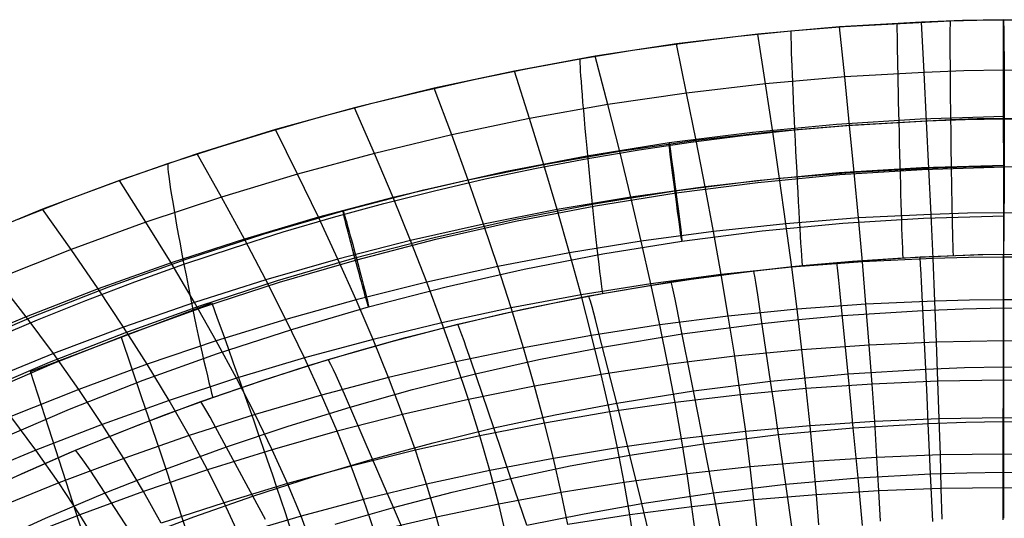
# Model space of a CAD drawing. Extents: x -919 to -345, y -585 to -19.
# Tile 61 of 123: x -731 to -632, y -69 to -19. Entities that reach past the tile are written whole.
import ezdxf

# ---------------------------------------------------------------- set-up
doc = ezdxf.new("R2010")
doc.units = 0
doc.layers.add('SCHIUMATO', color=84, linetype='CONTINUOUS')
doc.layers.add('TELAIO', color=3, linetype='CONTINUOUS')

msp = doc.modelspace()

# ---------------------------------------------------------------- linework, layer by layer
at = {"layer": 'SCHIUMATO'}
for p, q in [((-640.294, -19.521, 316.795), (-648.525, -20.005, 316.731)), ((-648.087, -19.975, 316.734), (-637.396, -19.399, 316.822)), ((-636.168, -19.357, 316.833), (-640.294, -19.521, 316.795)), ((-640.028, -24.588, 308.165), (-640.294, -19.521, 316.795)), ((-637.396, -19.399, 316.822), (-634.721, -19.32, 316.844)), ((-632.043, -19.289, 316.853), (-636.168, -19.357, 316.833)), ((-634.721, -19.32, 316.844), (-632.045, -19.29, 316.853)), ((-632.045, -19.29, 316.853), (-629.369, -19.319, 316.844)), ((-627.932, -19.356, 316.833), (-632.043, -19.289, 316.853)), ((-632.032, -24.376, 308.221), (-632.043, -19.289, 316.853)), ((-656.756, -20.742, 316.661), (-664.955, -21.73, 316.585)), ((-658.747, -20.961, 316.643), (-653.421, -20.413, 316.691)), ((-648.525, -20.005, 316.731), (-656.756, -20.742, 316.661)), ((-655.983, -25.734, 308.008), (-656.756, -20.742, 316.661)), ((-653.421, -20.413, 316.691), (-648.087, -19.975, 316.734)), ((-648.006, -25.041, 308.094), (-648.525, -20.005, 316.731)), ((-664.955, -21.73, 316.585), (-673.119, -22.966, 316.502)), ((-669.359, -22.368, 316.541), (-664.06, -21.612, 316.593)), ((-663.931, -26.665, 307.908), (-664.955, -21.73, 316.585)), ((-664.06, -21.612, 316.593), (-658.747, -20.961, 316.643)), ((-674.643, -23.229, 316.486), (-669.359, -22.368, 316.541)), ((-673.119, -22.966, 316.502), (-681.24, -24.45, 316.413)), ((-679.909, -24.193, 316.427), (-674.643, -23.229, 316.486)), ((-671.847, -27.832, 307.793), (-673.119, -22.966, 316.502)), ((-681.24, -24.45, 316.413), (-689.313, -26.177, 316.316)), ((-685.156, -25.26, 316.367), (-679.909, -24.193, 316.427)), ((-679.721, -29.234, 307.663), (-681.24, -24.45, 316.413)), ((-640.028, -24.588, 308.165), (-648.006, -25.041, 308.094)), ((-636.029, -24.437, 308.203), (-640.028, -24.588, 308.165)), ((-639.778, -29.503, 299.441), (-640.028, -24.588, 308.165)), ((-632.032, -24.376, 308.221), (-636.029, -24.437, 308.203)), ((-632.023, -29.309, 299.494), (-632.032, -24.376, 308.221)), ((-628.047, -24.437, 308.203), (-632.032, -24.376, 308.221)), ((-690.38, -26.429, 316.303), (-685.156, -25.26, 316.367)), ((-655.983, -25.734, 308.008), (-663.931, -26.665, 307.908)), ((-648.006, -25.041, 308.094), (-655.983, -25.734, 308.008)), ((-655.255, -30.577, 299.266), (-655.983, -25.734, 308.008)), ((-647.517, -29.926, 299.364), (-648.006, -25.041, 308.094)), ((-689.313, -26.177, 316.316), (-697.333, -28.145, 316.214)), ((-695.581, -27.699, 316.236), (-690.38, -26.429, 316.303)), ((-687.556, -30.868, 307.52), (-689.313, -26.177, 316.316)), ((-663.931, -26.665, 307.908), (-671.847, -27.832, 307.793)), ((-662.966, -31.454, 299.145), (-663.931, -26.665, 307.908)), ((-700.757, -29.069, 316.167), (-695.581, -27.699, 316.236)), ((-697.333, -28.145, 316.214), (-705.293, -30.351, 316.104)), ((-695.34, -32.732, 307.363), (-697.333, -28.145, 316.214)), ((-671.847, -27.832, 307.793), (-679.721, -29.234, 307.663)), ((-670.649, -32.556, 299.004), (-671.847, -27.832, 307.793)), ((-705.906, -30.538, 316.095), (-700.757, -29.069, 316.167)), ((-679.721, -29.234, 307.663), (-687.556, -30.868, 307.52)), ((-678.29, -33.879, 298.842), (-679.721, -29.234, 307.663)), ((-647.816, -29.923, 328.644), (-637.365, -29.32, 328.753)), ((-639.778, -29.503, 299.441), (-647.517, -29.926, 299.364)), ((-635.899, -29.365, 299.477), (-639.778, -29.503, 299.441)), ((-639.544, -34.264, 290.625), (-639.778, -29.503, 299.441)), ((-637.365, -29.32, 328.753), (-634.694, -29.23, 328.781)), ((-632.023, -29.309, 299.494), (-635.899, -29.365, 299.477)), ((-634.694, -29.23, 328.781), (-631.966, -29.194, 328.794)), ((-632.015, -34.086, 290.676), (-632.023, -29.309, 299.494)), ((-628.156, -29.364, 299.477), (-632.023, -29.309, 299.494)), ((-631.966, -29.194, 328.794), (-629.237, -29.226, 328.786)), ((-705.293, -30.351, 316.104), (-713.183, -32.79, 315.987)), ((-711.027, -32.106, 316.019), (-705.906, -30.538, 316.095)), ((-703.068, -34.821, 307.192), (-705.293, -30.351, 316.104)), ((-655.255, -30.577, 299.266), (-662.966, -31.454, 299.145)), ((-658.283, -30.941, 328.537), (-653.061, -30.378, 328.592)), ((-647.517, -29.926, 299.364), (-655.255, -30.577, 299.266)), ((-654.574, -35.27, 290.437), (-655.255, -30.577, 299.266)), ((-653.061, -30.378, 328.592), (-647.816, -29.923, 328.644)), ((-647.06, -34.659, 290.545), (-647.517, -29.926, 299.364)), ((-687.556, -30.868, 307.52), (-695.34, -32.732, 307.363)), ((-685.901, -35.425, 298.659), (-687.556, -30.868, 307.52)), ((-662.966, -31.454, 299.145), (-670.649, -32.556, 299.004)), ((-668.697, -32.378, 328.423), (-663.497, -31.608, 328.481)), ((-663.497, -31.608, 328.481), (-658.283, -30.941, 328.537)), ((-662.063, -36.095, 290.301), (-662.966, -31.454, 299.145)), ((-716.118, -33.77, 315.941), (-711.027, -32.106, 316.019)), ((-670.649, -32.556, 299.004), (-678.29, -33.879, 298.842)), ((-673.88, -33.253, 328.363), (-668.697, -32.378, 328.423)), ((-669.527, -37.134, 290.139), (-670.649, -32.556, 299.004)), ((-713.183, -32.79, 315.987), (-720.998, -35.459, 315.863)), ((-710.731, -37.132, 307.009), (-713.183, -32.79, 315.987)), ((-695.34, -32.732, 307.363), (-703.068, -34.821, 307.192)), ((-693.462, -37.188, 298.457), (-695.34, -32.732, 307.363)), ((-679.043, -34.232, 328.301), (-673.88, -33.253, 328.363)), ((-721.177, -35.532, 315.86), (-716.118, -33.77, 315.941)), ((-678.29, -33.879, 298.842), (-685.901, -35.425, 298.659)), ((-684.186, -35.313, 328.237), (-679.043, -34.232, 328.301)), ((-676.949, -38.384, 289.951), (-678.29, -33.879, 298.842)), ((-647.06, -34.659, 290.545), (-654.574, -35.27, 290.437)), ((-639.544, -34.264, 290.625), (-647.06, -34.659, 290.545)), ((-646.635, -39.236, 281.641), (-647.06, -34.659, 290.545)), ((-635.779, -34.137, 290.66), (-639.544, -34.264, 290.625)), ((-639.327, -38.868, 281.723), (-639.544, -34.264, 290.625)), ((-632.015, -34.086, 290.676), (-635.779, -34.137, 290.66)), ((-632.008, -38.706, 281.771), (-632.015, -34.086, 290.676)), ((-628.26, -34.137, 290.66), (-632.015, -34.086, 290.676)), ((-720.998, -35.459, 315.863), (-728.735, -38.356, 315.733)), ((-726.201, -37.388, 315.776), (-721.177, -35.532, 315.86)), ((-718.326, -39.664, 306.812), (-720.998, -35.459, 315.863)), ((-703.068, -34.821, 307.192), (-710.731, -37.132, 307.009)), ((-700.971, -39.166, 298.236), (-703.068, -34.821, 307.192)), ((-685.901, -35.425, 298.659), (-693.462, -37.188, 298.457)), ((-689.306, -36.496, 328.171), (-684.186, -35.313, 328.237)), ((-684.35, -39.846, 289.738), (-685.901, -35.425, 298.659)), ((-654.574, -35.27, 290.437), (-662.063, -36.095, 290.301)), ((-653.939, -39.809, 281.527), (-654.574, -35.27, 290.437)), ((-694.402, -37.779, 328.103), (-689.306, -36.496, 328.171)), ((-662.063, -36.095, 290.301), (-669.527, -37.134, 290.139)), ((-661.222, -40.586, 281.38), (-662.063, -36.095, 290.301)), ((-731.19, -39.339, 315.688), (-726.201, -37.388, 315.776)), ((-710.731, -37.132, 307.009), (-718.326, -39.664, 306.812)), ((-708.422, -41.356, 297.997), (-710.731, -37.132, 307.009)), ((-693.462, -37.188, 298.457), (-700.971, -39.166, 298.236)), ((-691.702, -41.514, 289.5), (-693.462, -37.188, 298.457)), ((-669.527, -37.134, 290.139), (-676.949, -38.384, 289.951)), ((-668.482, -41.567, 281.203), (-669.527, -37.134, 290.139)), ((-728.735, -38.356, 315.733), (-736.386, -41.477, 315.595)), ((-725.848, -42.412, 306.603), (-728.735, -38.356, 315.733)), ((-699.472, -39.161, 328.033), (-694.402, -37.779, 328.103)), ((-676.949, -38.384, 289.951), (-684.35, -39.846, 289.738)), ((-675.7, -42.747, 280.996), (-676.949, -38.384, 289.951)), ((-700.971, -39.166, 298.236), (-708.422, -41.356, 297.997)), ((-704.515, -40.642, 327.96), (-699.472, -39.161, 328.033)), ((-699.006, -43.387, 289.239), (-700.971, -39.166, 298.236)), ((-646.635, -39.236, 281.641), (-653.939, -39.809, 281.527)), ((-639.327, -38.868, 281.723), (-646.635, -39.236, 281.641)), ((-646.242, -43.655, 272.656), (-646.635, -39.236, 281.641)), ((-635.667, -38.752, 281.756), (-639.327, -38.868, 281.723)), ((-639.128, -43.312, 272.738), (-639.327, -38.868, 281.723)), ((-632.008, -38.706, 281.771), (-635.667, -38.752, 281.756)), ((-632.003, -43.164, 272.783), (-632.008, -38.706, 281.771)), ((-628.357, -38.751, 281.757), (-632.008, -38.706, 281.771)), ((-718.326, -39.664, 306.812), (-725.848, -42.412, 306.603)), ((-715.808, -43.755, 297.739), (-718.326, -39.664, 306.812)), ((-684.35, -39.846, 289.738), (-691.702, -41.514, 289.5)), ((-682.905, -44.13, 280.76), (-684.35, -39.846, 289.738)), ((-661.222, -40.586, 281.38), (-668.482, -41.567, 281.203)), ((-653.939, -39.809, 281.527), (-661.222, -40.586, 281.38)), ((-660.444, -44.926, 272.386), (-661.222, -40.586, 281.38)), ((-653.353, -44.193, 272.539), (-653.939, -39.809, 281.527)), ((-730.375, -49.172, 297.172), (-736.386, -41.477, 315.595)), ((-708.422, -41.356, 297.997), (-715.808, -43.755, 297.739)), ((-709.528, -42.221, 327.886), (-704.515, -40.642, 327.96)), ((-706.256, -45.461, 288.955), (-708.422, -41.356, 297.997)), ((-691.702, -41.514, 289.5), (-699.006, -43.387, 289.239)), ((-690.062, -45.708, 280.496), (-691.702, -41.514, 289.5)), ((-668.482, -41.567, 281.203), (-675.7, -42.747, 280.996)), ((-667.514, -45.852, 272.2), (-668.482, -41.567, 281.203)), ((-725.848, -42.412, 306.603), (-733.291, -45.373, 306.381)), ((-723.128, -46.362, 297.464), (-725.848, -42.412, 306.603)), ((-714.509, -43.897, 327.809), (-709.528, -42.221, 327.886)), ((-699.006, -43.387, 289.239), (-706.256, -45.461, 288.955)), ((-697.175, -47.482, 280.205), (-699.006, -43.387, 289.239)), ((-675.7, -42.747, 280.996), (-682.905, -44.13, 280.76)), ((-674.544, -46.967, 271.98), (-675.7, -42.747, 280.996)), ((-652.295, -44.026, 321.154), (-647.242, -43.585, 321.225)), ((-648.8, -43.705, 321.277), (-640.421, -43.155, 321.354)), ((-647.242, -43.585, 321.225), (-642.178, -43.253, 321.291)), ((-639.128, -43.312, 272.738), (-646.242, -43.655, 272.656)), ((-642.178, -43.253, 321.291), (-634.573, -42.923, 321.408)), ((-640.421, -43.155, 321.354), (-634.127, -42.912, 321.42)), ((-640.407, -43.425, 320.711), (-640.421, -43.155, 321.354)), ((-640.392, -43.707, 320.075), (-640.407, -43.425, 320.711)), ((-635.565, -43.206, 272.77), (-639.128, -43.312, 272.738)), ((-638.945, -47.594, 263.675), (-639.128, -43.312, 272.738)), ((-632.003, -43.164, 272.783), (-635.565, -43.206, 272.77)), ((-634.573, -42.923, 321.408), (-632.037, -42.891, 321.427)), ((-634.127, -42.912, 321.42), (-632.029, -42.891, 321.427)), ((-632.037, -42.891, 321.427), (-629.499, -42.923, 321.419)), ((-632.031, -43.74, 319.516), (-632.03, -43.445, 320.148)), ((-632.03, -43.162, 320.785), (-632.029, -42.891, 321.427)), ((-632.03, -43.445, 320.148), (-632.03, -43.162, 320.785)), ((-632.029, -42.891, 321.427), (-629.93, -42.912, 321.42)), ((-632, -47.46, 263.717), (-632.003, -43.164, 272.783)), ((-628.448, -43.205, 272.77), (-632.003, -43.164, 272.783)), ((-715.808, -43.755, 297.739), (-723.128, -46.362, 297.464)), ((-719.458, -45.668, 327.73), (-714.509, -43.897, 327.809)), ((-713.448, -47.735, 288.648), (-715.808, -43.755, 297.739)), ((-682.905, -44.13, 280.76), (-690.062, -45.708, 280.496)), ((-681.567, -48.276, 271.729), (-682.905, -44.13, 280.76)), ((-665.477, -45.672, 321.1), (-657.155, -44.547, 321.191)), ((-662.375, -45.225, 321.002), (-657.341, -44.574, 321.078)), ((-653.353, -44.193, 272.539), (-660.444, -44.926, 272.386)), ((-657.341, -44.574, 321.078), (-652.295, -44.026, 321.154)), ((-657.155, -44.547, 321.191), (-652.981, -44.089, 321.236)), ((-657.11, -44.813, 320.549), (-657.155, -44.547, 321.191)), ((-646.242, -43.655, 272.656), (-653.353, -44.193, 272.539)), ((-652.815, -48.421, 263.477), (-653.353, -44.193, 272.539)), ((-652.981, -44.089, 321.236), (-648.8, -43.705, 321.277)), ((-648.77, -43.973, 320.635), (-648.8, -43.705, 321.277)), ((-648.74, -44.254, 319.998), (-648.77, -43.973, 320.635)), ((-648.676, -44.85, 318.741), (-648.74, -44.254, 319.998)), ((-645.882, -47.914, 263.595), (-646.242, -43.655, 272.656)), ((-640.376, -44.001, 319.444), (-640.392, -43.707, 320.075)), ((-640.361, -44.307, 318.818), (-640.376, -44.001, 319.444)), ((-640.328, -44.947, 317.581), (-640.361, -44.307, 318.818)), ((-632.034, -44.69, 317.652), (-632.032, -44.047, 318.89)), ((-632.032, -44.047, 318.89), (-632.031, -43.74, 319.516)), ((-706.256, -45.461, 288.955), (-713.448, -47.735, 288.648)), ((-704.238, -49.448, 279.887), (-706.256, -45.461, 288.955)), ((-660.444, -44.926, 272.386), (-667.514, -45.852, 272.2)), ((-667.395, -45.979, 320.923), (-662.375, -45.225, 321.002)), ((-659.73, -49.112, 263.322), (-660.444, -44.926, 272.386)), ((-657.064, -45.091, 319.912), (-657.11, -44.813, 320.549)), ((-656.967, -45.681, 318.654), (-657.064, -45.091, 319.912)), ((-648.609, -45.486, 317.503), (-648.676, -44.85, 318.741)), ((-648.54, -46.156, 316.282), (-648.609, -45.486, 317.503)), ((-640.294, -45.622, 316.359), (-640.328, -44.947, 317.581)), ((-632.038, -46.799, 314.024), (-632.035, -45.368, 316.43)), ((-632.035, -45.368, 316.43), (-632.034, -44.69, 317.652)), ((-723.128, -46.362, 297.464), (-730.375, -49.172, 297.172)), ((-724.372, -47.533, 327.649), (-719.458, -45.668, 327.73)), ((-720.578, -50.207, 288.321), (-723.128, -46.362, 297.464)), ((-690.062, -45.708, 280.496), (-697.175, -47.482, 280.205)), ((-688.543, -49.771, 271.448), (-690.062, -45.708, 280.496)), ((-667.514, -45.852, 272.2), (-674.544, -46.967, 271.98)), ((-673.757, -47.078, 321.002), (-665.477, -45.672, 321.1)), ((-672.398, -46.835, 320.841), (-667.395, -45.979, 320.923)), ((-666.626, -49.987, 263.132), (-667.514, -45.852, 272.2)), ((-665.417, -45.935, 320.457), (-665.477, -45.672, 321.1)), ((-665.354, -46.21, 319.82), (-665.417, -45.935, 320.457)), ((-665.225, -46.794, 318.56), (-665.354, -46.21, 319.82)), ((-656.867, -46.312, 317.415), (-656.967, -45.681, 318.654)), ((-656.763, -46.975, 316.192), (-656.867, -46.312, 317.415)), ((-648.397, -47.572, 313.875), (-648.54, -46.156, 316.282)), ((-640.224, -47.048, 313.954), (-640.294, -45.622, 316.359)), ((-729.249, -49.492, 327.566), (-724.372, -47.533, 327.649)), ((-697.175, -47.482, 280.205), (-704.238, -49.448, 279.887)), ((-695.479, -51.452, 271.137), (-697.175, -47.482, 280.205)), ((-674.544, -46.967, 271.98), (-681.567, -48.276, 271.729)), ((-680.375, -48.412, 320.919), (-673.757, -47.078, 321.002)), ((-677.382, -47.794, 320.757), (-672.398, -46.835, 320.841)), ((-673.483, -51.042, 262.907), (-674.544, -46.967, 271.98)), ((-673.681, -47.339, 320.359), (-673.757, -47.078, 321.002)), ((-673.603, -47.611, 319.721), (-673.681, -47.339, 320.359)), ((-665.091, -47.417, 317.319), (-665.225, -46.794, 318.56)), ((-664.953, -48.073, 316.094), (-665.091, -47.417, 317.319)), ((-656.548, -48.377, 313.781), (-656.763, -46.975, 316.192)), ((-639.868, -54.434, 302.089), (-640.224, -47.048, 313.954)), ((-635.472, -47.497, 263.704), (-638.945, -47.594, 263.675)), ((-632, -47.46, 263.717), (-635.472, -47.497, 263.704)), ((-632.049, -54.214, 302.155), (-632.038, -46.799, 314.024)), ((-631.998, -51.591, 254.576), (-632, -47.46, 263.717)), ((-628.533, -47.496, 263.705), (-632, -47.46, 263.717)), ((-713.448, -47.735, 288.648), (-720.578, -50.207, 288.321)), ((-711.248, -51.605, 279.545), (-713.448, -47.735, 288.648)), ((-681.567, -48.276, 271.729), (-688.543, -49.771, 271.448)), ((-686.957, -49.924, 320.831), (-680.375, -48.412, 320.919)), ((-682.346, -48.853, 320.671), (-677.382, -47.794, 320.757)), ((-680.338, -52.282, 262.649), (-681.567, -48.276, 271.729)), ((-673.441, -48.187, 318.459), (-673.603, -47.611, 319.721)), ((-673.273, -48.8, 317.216), (-673.441, -48.187, 318.459)), ((-664.666, -49.456, 313.678), (-664.953, -48.073, 316.094)), ((-652.815, -48.421, 263.477), (-659.73, -49.112, 263.322)), ((-655.467, -55.638, 301.886), (-656.548, -48.377, 313.781)), ((-645.882, -47.914, 263.595), (-652.815, -48.421, 263.477)), ((-652.325, -52.488, 254.346), (-652.815, -48.421, 263.477)), ((-647.678, -54.907, 302.001), (-648.397, -47.572, 313.875)), ((-648.251, -49.045, 311.498), (-640.152, -48.531, 311.579)), ((-638.945, -47.594, 263.675), (-645.882, -47.914, 263.595)), ((-645.555, -52.012, 254.461), (-645.882, -47.914, 263.595)), ((-640.152, -48.531, 311.579), (-636.096, -48.359, 311.625)), ((-638.78, -51.712, 254.538), (-638.945, -47.594, 263.675)), ((-636.096, -48.359, 311.625), (-632.04, -48.288, 311.648)), ((-632.04, -48.288, 311.648), (-627.981, -48.359, 311.625)), ((-730.375, -49.172, 297.172), (-737.544, -52.182, 296.864)), ((-734.088, -51.543, 327.48), (-729.249, -49.492, 327.566)), ((-727.64, -52.874, 287.973), (-730.375, -49.172, 297.172)), ((-704.238, -49.448, 279.887), (-711.248, -51.605, 279.545)), ((-702.37, -53.317, 270.797), (-704.238, -49.448, 279.887)), ((-687.288, -50.013, 320.582), (-682.346, -48.853, 320.671)), ((-673.101, -49.446, 315.987), (-673.273, -48.8, 317.216)), ((-672.744, -50.806, 313.563), (-673.101, -49.446, 315.987)), ((-659.73, -49.112, 263.322), (-666.626, -49.987, 263.132)), ((-663.23, -56.62, 301.749), (-664.666, -49.456, 313.678)), ((-659.08, -53.141, 254.193), (-659.73, -49.112, 263.322)), ((-656.328, -49.835, 311.4), (-652.293, -49.404, 311.452)), ((-652.293, -49.404, 311.452), (-648.251, -49.045, 311.498)), ((-720.578, -50.207, 288.321), (-727.64, -52.874, 287.973)), ((-718.2, -53.95, 279.178), (-720.578, -50.207, 288.321)), ((-688.543, -49.771, 271.448), (-695.479, -51.452, 271.137)), ((-693.496, -51.611, 320.739), (-686.957, -49.924, 320.831)), ((-692.206, -51.272, 320.491), (-687.288, -50.013, 320.582)), ((-687.148, -53.7, 262.359), (-688.543, -49.771, 271.448)), ((-686.856, -50.178, 320.186), (-686.957, -49.924, 320.831)), ((-686.753, -50.444, 319.547), (-686.856, -50.178, 320.186)), ((-686.541, -51.004, 318.281), (-686.753, -50.444, 319.547)), ((-666.626, -49.987, 263.132), (-673.483, -51.042, 262.907)), ((-665.817, -53.969, 254.005), (-666.626, -49.987, 263.132)), ((-664.374, -50.894, 311.29), (-656.328, -49.835, 311.4)), ((-695.479, -51.452, 271.137), (-702.37, -53.317, 270.797)), ((-697.098, -52.629, 320.397), (-692.206, -51.272, 320.491)), ((-693.922, -55.296, 262.038), (-695.479, -51.452, 271.137)), ((-686.321, -51.6, 317.031), (-686.541, -51.004, 318.281)), ((-673.483, -51.042, 262.907), (-680.338, -52.282, 262.649)), ((-672.517, -54.969, 253.781), (-673.483, -51.042, 262.907)), ((-670.958, -57.852, 301.591), (-672.744, -50.806, 313.563)), ((-672.381, -52.22, 311.167), (-664.374, -50.894, 311.29)), ((-711.248, -51.605, 279.545), (-718.2, -53.95, 279.178)), ((-709.211, -55.364, 270.43), (-711.248, -51.605, 279.545)), ((-699.987, -53.472, 320.642), (-693.496, -51.611, 320.739)), ((-680.338, -52.282, 262.649), (-687.148, -53.7, 262.359)), ((-686.095, -52.225, 315.796), (-686.321, -51.6, 317.031)), ((-685.631, -53.542, 313.357), (-686.095, -52.225, 315.796)), ((-679.219, -56.146, 253.524), (-680.338, -52.282, 262.649)), ((-678.786, -53.479, 311.059), (-672.381, -52.22, 311.167)), ((-652.325, -52.488, 254.346), (-659.08, -53.141, 254.193)), ((-645.555, -52.012, 254.461), (-652.325, -52.488, 254.346)), ((-651.885, -56.395, 245.148), (-652.325, -52.488, 254.346)), ((-638.78, -51.712, 254.538), (-645.555, -52.012, 254.461)), ((-645.261, -55.946, 245.258), (-645.555, -52.012, 254.461)), ((-631.998, -51.591, 254.576), (-638.78, -51.712, 254.538)), ((-638.632, -55.666, 245.33), (-638.78, -51.712, 254.538)), ((-631.997, -55.556, 245.363), (-631.998, -51.591, 254.576)), ((-625.224, -51.711, 254.539), (-631.998, -51.591, 254.576)), ((-727.64, -52.874, 287.973), (-734.631, -55.731, 287.605)), ((-725.091, -56.481, 278.788), (-727.64, -52.874, 287.973)), ((-702.37, -53.317, 270.797), (-709.211, -55.364, 270.43)), ((-706.428, -55.504, 320.541), (-699.987, -53.472, 320.642)), ((-700.653, -57.067, 261.687), (-702.37, -53.317, 270.797)), ((-701.963, -54.083, 320.3), (-697.098, -52.629, 320.397)), ((-699.734, -53.977, 319.353), (-699.987, -53.472, 320.642)), ((-685.16, -54.908, 310.943), (-678.786, -53.479, 311.059)), ((-659.08, -53.141, 254.193), (-665.817, -53.969, 254.005)), ((-658.495, -57.012, 245.002), (-659.08, -53.141, 254.193)), ((-718.2, -53.95, 279.178), (-725.091, -56.481, 278.788)), ((-715.999, -57.591, 270.037), (-718.2, -53.95, 279.178)), ((-706.797, -55.633, 320.201), (-701.963, -54.083, 320.3)), ((-699.471, -54.518, 318.082), (-699.734, -53.977, 319.353)), ((-687.148, -53.7, 262.359), (-693.922, -55.296, 262.038)), ((-685.877, -57.492, 253.234), (-687.148, -53.7, 262.359)), ((-683.31, -60.353, 301.294), (-685.631, -53.542, 313.357)), ((-665.817, -53.969, 254.005), (-672.517, -54.969, 253.781)), ((-665.089, -57.796, 244.82), (-665.817, -53.969, 254.005)), ((-647.678, -54.907, 302.001), (-639.868, -54.434, 302.089)), ((-639.868, -54.434, 302.089), (-635.959, -54.278, 302.133)), ((-639.735, -57.229, 297.254), (-639.868, -54.434, 302.089)), ((-635.959, -54.278, 302.133), (-632.049, -54.214, 302.155)), ((-632.052, -57.02, 297.318), (-632.049, -54.214, 302.155)), ((-632.049, -54.214, 302.155), (-628.134, -54.277, 302.134)), ((-709.211, -55.364, 270.43), (-715.999, -57.591, 270.037)), ((-707.338, -59.012, 261.308), (-709.211, -55.364, 270.43)), ((-693.922, -55.296, 262.038), (-700.653, -57.067, 261.687)), ((-699.201, -55.092, 316.825), (-699.471, -54.518, 318.082)), ((-698.924, -55.693, 315.581), (-699.201, -55.092, 316.825)), ((-692.502, -59.008, 252.913), (-693.922, -55.296, 262.038)), ((-691.492, -56.503, 310.819), (-685.16, -54.908, 310.943)), ((-672.517, -54.969, 253.781), (-679.219, -56.146, 253.524)), ((-671.647, -58.745, 244.604), (-672.517, -54.969, 253.781)), ((-655.467, -55.638, 301.886), (-647.678, -54.907, 302.001)), ((-647.408, -57.684, 297.163), (-647.678, -54.907, 302.001)), ((-712.814, -57.705, 320.434), (-706.428, -55.504, 320.541)), ((-711.601, -57.278, 320.099), (-706.797, -55.633, 320.201)), ((-698.356, -56.955, 313.123), (-698.924, -55.693, 315.581)), ((-679.219, -56.146, 253.524), (-685.877, -57.492, 253.234)), ((-678.21, -59.863, 244.355), (-679.219, -56.146, 253.524)), ((-663.23, -56.62, 301.749), (-655.467, -55.638, 301.886)), ((-651.885, -56.395, 245.148), (-658.495, -57.012, 245.002)), ((-655.062, -58.388, 297.04), (-655.467, -55.638, 301.886)), ((-645.261, -55.946, 245.258), (-651.885, -56.395, 245.148)), ((-651.495, -60.138, 235.888), (-651.885, -56.395, 245.148)), ((-638.632, -55.666, 245.33), (-645.261, -55.946, 245.258)), ((-645.001, -59.715, 235.99), (-645.261, -55.946, 245.258)), ((-631.997, -55.556, 245.363), (-638.632, -55.666, 245.33)), ((-638.502, -59.453, 236.055), (-638.632, -55.666, 245.33)), ((-631.999, -59.352, 236.084), (-631.997, -55.556, 245.363)), ((-625.369, -55.665, 245.331), (-631.997, -55.556, 245.363)), ((-725.091, -56.481, 278.788), (-731.915, -59.196, 278.375)), ((-722.73, -59.995, 269.618), (-725.091, -56.481, 278.788)), ((-716.371, -59.017, 319.995), (-711.601, -57.278, 320.099)), ((-700.653, -57.067, 261.687), (-707.338, -59.012, 261.308)), ((-699.088, -60.692, 252.561), (-700.653, -57.067, 261.687)), ((-695.521, -63.48, 300.947), (-698.356, -56.955, 313.123)), ((-697.78, -58.263, 310.688), (-691.492, -56.503, 310.819)), ((-670.958, -57.852, 301.591), (-663.23, -56.62, 301.749)), ((-658.495, -57.012, 245.002), (-665.089, -57.796, 244.82)), ((-662.691, -59.336, 296.892), (-663.23, -56.62, 301.749)), ((-657.977, -60.723, 235.753), (-658.495, -57.012, 245.002)), ((-639.607, -59.906, 292.349), (-639.735, -57.229, 297.254)), ((-632.055, -59.707, 292.41), (-632.052, -57.02, 297.318)), ((-715.999, -57.591, 270.037), (-722.73, -59.995, 269.618)), ((-719.141, -60.072, 320.323), (-712.814, -57.705, 320.434)), ((-713.975, -61.129, 260.901), (-715.999, -57.591, 270.037)), ((-712.512, -58.19, 319.14), (-712.814, -57.705, 320.434)), ((-712.201, -58.709, 317.861), (-712.512, -58.19, 319.14)), ((-704.022, -60.185, 310.548), (-697.78, -58.263, 310.688)), ((-685.877, -57.492, 253.234), (-692.502, -59.008, 252.913)), ((-684.732, -61.142, 244.074), (-685.877, -57.492, 253.234)), ((-677.147, -59.023, 301.449), (-670.958, -57.852, 301.591)), ((-665.089, -57.796, 244.82), (-671.647, -58.745, 244.604)), ((-670.287, -60.525, 296.718), (-670.958, -57.852, 301.591)), ((-664.443, -61.467, 235.583), (-665.089, -57.796, 244.82)), ((-654.674, -61.023, 292.126), (-655.062, -58.388, 297.04)), ((-647.15, -60.343, 292.254), (-647.408, -57.684, 297.163)), ((-729.399, -62.576, 269.175), (-731.915, -59.196, 278.375)), ((-721.107, -60.849, 319.888), (-716.371, -59.017, 319.995)), ((-707.338, -59.012, 261.308), (-713.975, -61.129, 260.901)), ((-711.881, -59.257, 316.596), (-712.201, -58.709, 317.861)), ((-711.554, -59.828, 315.342), (-711.881, -59.257, 316.596)), ((-705.631, -62.543, 252.181), (-707.338, -59.012, 261.308)), ((-692.502, -59.008, 252.913), (-699.088, -60.692, 252.561)), ((-691.222, -62.584, 243.763), (-692.502, -59.008, 252.913)), ((-683.31, -60.353, 301.294), (-677.147, -59.023, 301.449)), ((-671.647, -58.745, 244.604), (-678.21, -59.863, 244.355)), ((-670.876, -62.368, 235.382), (-671.647, -58.745, 244.604)), ((-662.175, -61.938, 291.967), (-662.691, -59.336, 296.892)), ((-631.999, -59.352, 236.084), (-638.502, -59.453, 236.055)), ((-632.001, -62.979, 226.744), (-631.999, -59.352, 236.084)), ((-625.5, -59.451, 236.056), (-631.999, -59.352, 236.084)), ((-722.73, -59.995, 269.618), (-729.399, -62.576, 269.175)), ((-725.405, -62.602, 320.207), (-719.141, -60.072, 320.323)), ((-720.559, -63.417, 260.467), (-722.73, -59.995, 269.618)), ((-707.561, -67.215, 300.552), (-711.554, -59.828, 315.342)), ((-710.212, -62.266, 310.399), (-704.022, -60.185, 310.548)), ((-689.436, -61.839, 301.127), (-683.31, -60.353, 301.294)), ((-678.21, -59.863, 244.355), (-684.732, -61.142, 244.074)), ((-682.435, -62.941, 296.388), (-683.31, -60.353, 301.294)), ((-677.315, -63.431, 235.149), (-678.21, -59.863, 244.355)), ((-651.495, -60.138, 235.888), (-657.977, -60.723, 235.753)), ((-654.674, -61.023, 292.126), (-647.15, -60.343, 292.254)), ((-645.001, -59.715, 235.99), (-651.495, -60.138, 235.888)), ((-651.157, -63.717, 226.573), (-651.495, -60.138, 235.888)), ((-647.15, -60.343, 292.254), (-639.607, -59.906, 292.349)), ((-646.664, -65.387, 282.297), (-647.15, -60.343, 292.254)), ((-638.502, -59.453, 236.055), (-645.001, -59.715, 235.99)), ((-644.777, -63.316, 226.663), (-645.001, -59.715, 235.99)), ((-639.607, -59.906, 292.349), (-635.832, -59.765, 292.39)), ((-639.367, -64.982, 282.394), (-639.607, -59.906, 292.349)), ((-638.391, -63.07, 226.72), (-638.502, -59.453, 236.055)), ((-635.832, -59.765, 292.39), (-632.055, -59.707, 292.41)), ((-632.06, -64.802, 282.452), (-632.055, -59.707, 292.41)), ((-632.055, -59.707, 292.41), (-628.274, -59.764, 292.391)), ((-725.808, -62.773, 319.779), (-721.107, -60.849, 319.888)), ((-713.975, -61.129, 260.901), (-720.559, -63.417, 260.467)), ((-712.13, -64.558, 251.772), (-713.975, -61.129, 260.901)), ((-699.088, -60.692, 252.561), (-705.631, -62.543, 252.181)), ((-697.676, -64.187, 243.421), (-699.088, -60.692, 252.561)), ((-684.732, -61.142, 244.074), (-691.222, -62.584, 243.763)), ((-683.715, -64.649, 234.886), (-684.732, -61.142, 244.074)), ((-669.644, -63.087, 291.78), (-670.287, -60.525, 296.718)), ((-657.977, -60.723, 235.753), (-664.443, -61.467, 235.583)), ((-662.175, -61.938, 291.967), (-654.674, -61.023, 292.126)), ((-657.526, -64.271, 226.452), (-657.977, -60.723, 235.753)), ((-653.946, -66.02, 282.157), (-654.674, -61.023, 292.126)), ((-716.347, -64.505, 310.243), (-710.212, -62.266, 310.399)), ((-695.521, -63.48, 300.947), (-689.436, -61.839, 301.127)), ((-670.876, -62.368, 235.382), (-677.315, -63.431, 235.149)), ((-664.443, -61.467, 235.583), (-670.876, -62.368, 235.382)), ((-670.206, -65.836, 226.121), (-670.876, -62.368, 235.382)), ((-669.644, -63.087, 291.78), (-662.175, -61.938, 291.967)), ((-663.882, -64.979, 226.301), (-664.443, -61.467, 235.583)), ((-661.204, -66.876, 281.981), (-662.175, -61.938, 291.967)), ((-729.399, -62.576, 269.175), (-736.002, -65.328, 268.71)), ((-731.603, -65.292, 320.087), (-725.405, -62.602, 320.207)), ((-730.47, -64.787, 319.666), (-725.808, -62.773, 319.779)), ((-727.087, -65.873, 260.008), (-729.399, -62.576, 269.175)), ((-725.056, -63.064, 318.906), (-725.405, -62.602, 320.207)), ((-724.697, -63.555, 317.619), (-725.056, -63.064, 318.906)), ((-705.631, -62.543, 252.181), (-712.13, -64.558, 251.772)), ((-704.092, -65.95, 243.051), (-705.631, -62.543, 252.181)), ((-691.222, -62.584, 243.763), (-697.676, -64.187, 243.421)), ((-690.085, -66.023, 234.594), (-691.222, -62.584, 243.763)), ((-681.596, -65.425, 291.42), (-682.435, -62.941, 296.388)), ((-675.631, -64.181, 291.609), (-669.644, -63.087, 291.78)), ((-668.434, -67.952, 281.769), (-669.644, -63.087, 291.78)), ((-644.777, -63.316, 226.663), (-651.157, -63.717, 226.573)), ((-638.391, -63.07, 226.72), (-644.777, -63.316, 226.663)), ((-644.587, -66.694, 217.249), (-644.777, -63.316, 226.663)), ((-632.001, -62.979, 226.744), (-638.391, -63.07, 226.72)), ((-638.297, -66.463, 217.297), (-638.391, -63.07, 226.72)), ((-632.004, -66.379, 217.316), (-632.001, -62.979, 226.744)), ((-625.615, -63.068, 226.721), (-632.001, -62.979, 226.744)), ((-720.559, -63.417, 260.467), (-727.087, -65.873, 260.008)), ((-723.956, -64.61, 315.078), (-724.697, -63.555, 317.619)), ((-718.58, -66.738, 251.337), (-720.559, -63.417, 260.467)), ((-697.676, -64.187, 243.421), (-704.092, -65.95, 243.051)), ((-701.564, -65.272, 300.755), (-695.521, -63.48, 300.947)), ((-696.423, -67.551, 234.274), (-697.676, -64.187, 243.421)), ((-694.448, -65.964, 295.999), (-695.521, -63.48, 300.947)), ((-677.315, -63.431, 235.149), (-683.715, -64.649, 234.886)), ((-681.596, -65.425, 291.42), (-675.631, -64.181, 291.609)), ((-676.536, -66.849, 225.912), (-677.315, -63.431, 235.149)), ((-657.526, -64.271, 226.452), (-663.882, -64.979, 226.301)), ((-651.157, -63.717, 226.573), (-657.526, -64.271, 226.452)), ((-657.144, -67.602, 217.073), (-657.526, -64.271, 226.452)), ((-650.87, -67.075, 217.174), (-651.157, -63.717, 226.573)), ((-735.094, -66.891, 319.552), (-730.47, -64.787, 319.666)), ((-719.401, -71.542, 300.11), (-723.956, -64.61, 315.078)), ((-722.424, -66.898, 310.079), (-716.347, -64.505, 310.243)), ((-712.13, -64.558, 251.772), (-718.58, -66.738, 251.337)), ((-710.466, -67.872, 242.654), (-712.13, -64.558, 251.772)), ((-707.561, -67.215, 300.552), (-701.564, -65.272, 300.755)), ((-683.715, -64.649, 234.886), (-690.085, -66.023, 234.594)), ((-682.829, -68.011, 225.676), (-683.715, -64.649, 234.886)), ((-663.882, -64.979, 226.301), (-670.206, -65.836, 226.121)), ((-663.405, -68.277, 216.946), (-663.882, -64.979, 226.301)), ((-653.946, -66.02, 282.157), (-646.664, -65.387, 282.297)), ((-646.664, -65.387, 282.297), (-639.367, -64.982, 282.394)), ((-646.214, -70.153, 272.202), (-646.664, -65.387, 282.297)), ((-639.367, -64.982, 282.394), (-635.714, -64.854, 282.434)), ((-639.142, -69.777, 272.303), (-639.367, -64.982, 282.394)), ((-635.714, -64.854, 282.434), (-632.06, -64.802, 282.452)), ((-632.063, -69.615, 272.356), (-632.06, -64.802, 282.452)), ((-632.06, -64.802, 282.452), (-628.401, -64.853, 282.434)), ((-727.087, -65.873, 260.008), (-733.552, -68.494, 259.525)), ((-724.977, -69.079, 250.876), (-727.087, -65.873, 260.008)), ((-704.092, -65.95, 243.051), (-710.466, -67.872, 242.654)), ((-702.725, -69.234, 233.926), (-704.092, -65.95, 243.051)), ((-690.085, -66.023, 234.594), (-696.423, -67.551, 234.274)), ((-693.418, -68.351, 290.994), (-694.448, -65.964, 295.999)), ((-689.096, -69.323, 225.413), (-690.085, -66.023, 234.594)), ((-687.526, -66.815, 291.216), (-681.596, -65.425, 291.42)), ((-680.011, -70.147, 281.355), (-681.596, -65.425, 291.42)), ((-670.206, -65.836, 226.121), (-676.536, -66.849, 225.912)), ((-669.638, -69.096, 216.794), (-670.206, -65.836, 226.121)), ((-661.204, -66.876, 281.981), (-653.946, -66.02, 282.157)), ((-653.269, -70.744, 272.054), (-653.946, -66.02, 282.157)), ((-632.004, -66.379, 217.316), (-638.297, -66.463, 217.297)), ((-632.004, -69.446, 207.775), (-632.004, -66.379, 217.316)), ((-625.714, -66.461, 217.298), (-632.004, -66.379, 217.316)), ((-728.441, -69.443, 309.906), (-722.424, -66.898, 310.079)), ((-718.58, -66.738, 251.337), (-724.977, -69.079, 250.876)), ((-716.794, -69.95, 242.231), (-718.58, -66.738, 251.337)), ((-713.507, -69.305, 300.336), (-707.561, -67.215, 300.552)), ((-706.299, -69.577, 295.555), (-707.561, -67.215, 300.552)), ((-693.418, -68.351, 290.994), (-687.526, -66.815, 291.216)), ((-676.536, -66.849, 225.912), (-682.829, -68.011, 225.676)), ((-675.874, -70.064, 216.618), (-676.536, -66.849, 225.912)), ((-668.434, -67.952, 281.769), (-661.204, -66.876, 281.981)), ((-660.303, -71.545, 271.862), (-661.204, -66.876, 281.981)), ((-650.87, -67.075, 217.174), (-657.144, -67.602, 217.073)), ((-644.587, -66.694, 217.249), (-650.87, -67.075, 217.174)), ((-650.633, -70.105, 207.669), (-650.87, -67.075, 217.174)), ((-638.297, -66.463, 217.297), (-644.587, -66.694, 217.249)), ((-644.428, -69.743, 207.725), (-644.587, -66.694, 217.249)), ((-638.217, -69.523, 207.761), (-638.297, -66.463, 217.297)), ((-710.466, -67.872, 242.654), (-716.794, -69.95, 242.231)), ((-708.987, -71.068, 233.553), (-710.466, -67.872, 242.654)), ((-696.423, -67.551, 234.274), (-702.725, -69.234, 233.926)), ((-699.273, -70.03, 290.757), (-693.418, -68.351, 290.994)), ((-695.331, -70.783, 225.125), (-696.423, -67.551, 234.274)), ((-691.468, -72.898, 280.858), (-693.418, -68.351, 290.994)), ((-682.829, -68.011, 225.676), (-689.096, -69.323, 225.413)), ((-682.077, -71.176, 216.418), (-682.829, -68.011, 225.676)), ((-674.232, -68.979, 281.573), (-668.434, -67.952, 281.769)), ((-663.405, -68.277, 216.946), (-669.638, -69.096, 216.794)), ((-667.31, -72.555, 271.628), (-668.434, -67.952, 281.769)), ((-657.144, -67.602, 217.073), (-663.405, -68.277, 216.946)), ((-663.012, -71.257, 207.495), (-663.405, -68.277, 216.946)), ((-656.828, -70.61, 207.592), (-657.144, -67.602, 217.073)), ((-724.977, -69.079, 250.876), (-731.316, -71.578, 250.391)), ((-723.074, -72.184, 241.782), (-724.977, -69.079, 250.876)), ((-719.401, -71.542, 300.11), (-713.507, -69.305, 300.336)), ((-702.725, -69.234, 233.926), (-708.987, -71.068, 233.553)), ((-701.533, -72.391, 224.812), (-702.725, -69.234, 233.926)), ((-689.096, -69.323, 225.413), (-695.331, -70.783, 225.125)), ((-688.254, -72.432, 216.195), (-689.096, -69.323, 225.413)), ((-680.011, -70.147, 281.355), (-674.232, -68.979, 281.573)), ((-669.638, -69.096, 216.794), (-675.874, -70.064, 216.618)), ((-669.171, -72.044, 207.378), (-669.638, -69.096, 216.794)), ((-734.391, -72.135, 309.726), (-728.441, -69.443, 309.906))]:
    msp.add_line(p, q, dxfattribs=at)
at = {"layer": 'SCHIUMATO', "extrusion": (0.999655, 0.025296, 0.007001)}
msp.add_arc((-15.641, 321.146, -640.802), 12.264, 0.56749, 157.77379, dxfattribs=at)
at = {"layer": 'SCHIUMATO', "extrusion": (0.999864, 0.013847, 0.008928)}
msp.add_arc((-22.834, 322.396, -634.749), 12.264, 0.49548, 157.70186, dxfattribs=at)
at = {"layer": 'SCHIUMATO', "extrusion": (0.999971, -0.001102, -0.007527)}
msp.add_arc((-32.248, 311.995, -634.391), 12.262, 0.42613, 157.63299, dxfattribs=at)
at = {"layer": 'SCHIUMATO', "extrusion": (0.998695, 0.049784, 0.011422)}
msp.add_arc((-0.126, 323.985, -649.967), 12.271, 0.70533, 157.91165, dxfattribs=at)
at = {"layer": 'SCHIUMATO', "extrusion": (0.994997, 0.09811, 0.018849)}
msp.add_arc((30.789, 328.916, -667.581), 12.298, 0.98573, 158.19369, dxfattribs=at)
at = {"layer": 'SCHIUMATO', "extrusion": (0.980414, 0.194192, 0.032819)}
msp.add_arc((93.625, 338.71, -698.281), 12.392, 1.52984, 158.75026, dxfattribs=at)
at = {"layer": 'TELAIO'}
for p, q in [((-648.858, -29.784, 317.952), (-640.406, -29.256, 318.049)), ((-640.406, -29.256, 318.049), (-631.948, -29.003, 318.139)), ((-665.696, -31.658, 317.737), (-657.292, -30.586, 317.847)), ((-657.292, -30.586, 317.847), (-648.858, -29.784, 317.952)), ((-673.976, -32.985, 317.62), (-665.696, -31.658, 317.737)), ((-682.207, -34.572, 317.496), (-673.976, -32.985, 317.62)), ((-690.383, -36.416, 317.366), (-682.207, -34.572, 317.496)), ((-656.857, -35.464, 322.949), (-648.581, -34.676, 323.051)), ((-648.581, -34.676, 323.051), (-640.276, -34.156, 323.147)), ((-648.495, -34.871, 313.052), (-640.222, -34.351, 313.147)), ((-640.276, -34.156, 323.147), (-631.948, -33.907, 323.236)), ((-640.222, -34.351, 313.147), (-631.948, -34.1, 313.236)), ((-665.101, -36.518, 322.84), (-656.857, -35.464, 322.949)), ((-664.985, -36.712, 312.841), (-656.754, -35.659, 312.95)), ((-656.754, -35.659, 312.95), (-648.495, -34.871, 313.052)), ((-698.496, -38.514, 317.228), (-690.383, -36.416, 317.366)), ((-673.225, -37.821, 322.725), (-665.101, -36.518, 322.84)), ((-673.094, -38.014, 312.727), (-664.985, -36.712, 312.841)), ((-706.432, -40.829, 317.085), (-698.496, -38.514, 317.228)), ((-681.306, -39.38, 322.604), (-673.225, -37.821, 322.725)), ((-681.156, -39.57, 312.606), (-673.094, -38.014, 312.727)), ((-689.336, -41.191, 322.475), (-681.306, -39.38, 322.604)), ((-689.165, -41.379, 312.478), (-681.156, -39.57, 312.606)), ((-648.218, -39.763, 318.151), (-640.093, -39.251, 318.245)), ((-640.093, -39.251, 318.245), (-631.948, -39.003, 318.333)), ((-664.389, -41.571, 317.944), (-656.319, -40.537, 318.051)), ((-656.319, -40.537, 318.051), (-648.218, -39.763, 318.151)), ((-714.294, -43.384, 316.936), (-706.432, -40.829, 317.085)), ((-697.304, -43.252, 322.34), (-689.336, -41.191, 322.475)), ((-697.113, -43.436, 312.343), (-689.165, -41.379, 312.478)), ((-672.343, -42.85, 317.832), (-664.389, -41.571, 317.944)), ((-722.074, -46.174, 316.779), (-714.294, -43.384, 316.936)), ((-705.1, -45.527, 322.2), (-697.304, -43.252, 322.34)), ((-704.889, -45.706, 312.203), (-697.113, -43.436, 312.343)), ((-680.256, -44.378, 317.713), (-672.343, -42.85, 317.832)), ((-688.117, -46.154, 317.588), (-680.256, -44.378, 317.713)), ((-712.823, -48.038, 322.053), (-705.1, -45.527, 322.2)), ((-729.767, -49.195, 316.615), (-722.074, -46.174, 316.779)), ((-712.592, -48.211, 312.057), (-704.889, -45.706, 312.203)), ((-695.921, -48.175, 317.455), (-688.117, -46.154, 317.588)), ((-729.96, -54.684, 316.694), (-711.711, -47.785, 317.074)), ((-720.467, -50.779, 321.898), (-712.823, -48.038, 322.053)), ((-720.217, -50.947, 311.903), (-712.592, -48.211, 312.057)), ((-703.557, -50.404, 317.318), (-695.921, -48.175, 317.455)), ((-737.366, -52.443, 316.444), (-729.767, -49.195, 316.615)), ((-711.121, -52.865, 317.173), (-703.557, -50.404, 317.318)), ((-728.026, -53.748, 321.737), (-720.467, -50.779, 321.898)), ((-727.757, -53.909, 311.742), (-720.217, -50.947, 311.903)), ((-720.836, -51.234, 316.884), (-718.832, -57.093, 305.757)), ((-718.61, -55.552, 317.022), (-711.121, -52.865, 317.173)), ((-735.493, -56.939, 321.569), (-728.026, -53.748, 321.737)), ((-735.206, -57.093, 311.574), (-727.757, -53.909, 311.742)), ((-728.109, -60.38, 305.636), (-729.96, -54.684, 316.694)), ((-726.016, -58.461, 316.864), (-718.61, -55.552, 317.022)), ((-718.832, -57.093, 305.757), (-716.949, -62.655, 294.609)), ((-733.333, -61.589, 316.7), (-726.016, -58.461, 316.864)), ((-726.359, -65.767, 294.726), (-728.109, -60.38, 305.636)), ((-716.949, -62.655, 294.609), (-715.186, -67.927, 283.36)), ((-724.702, -70.867, 283.792), (-726.359, -65.767, 294.726)), ((-715.186, -67.927, 283.36), (-713.538, -72.919, 271.93))]:
    msp.add_line(p, q, dxfattribs=at)
at = {"layer": 'TELAIO', "extrusion": (0.991357, 0.130888, 0.008966)}
msp.add_circle((50.75, 323.782, -661.237), 5, dxfattribs=at)
at = {"layer": 'TELAIO', "extrusion": (0.966095, 0.257821, 0.013756)}
msp.add_circle((137.893, 326.732, -680.379), 5, dxfattribs=at)
at = {"layer": 'TELAIO', "extrusion": (0.90231, 0.427581, -0.054869)}
msp.add_arc((649.797, 52.393, -680.014), 450.103, 149.59649, 162.74559, dxfattribs=at)

doc.saveas('drawing.dxf')
